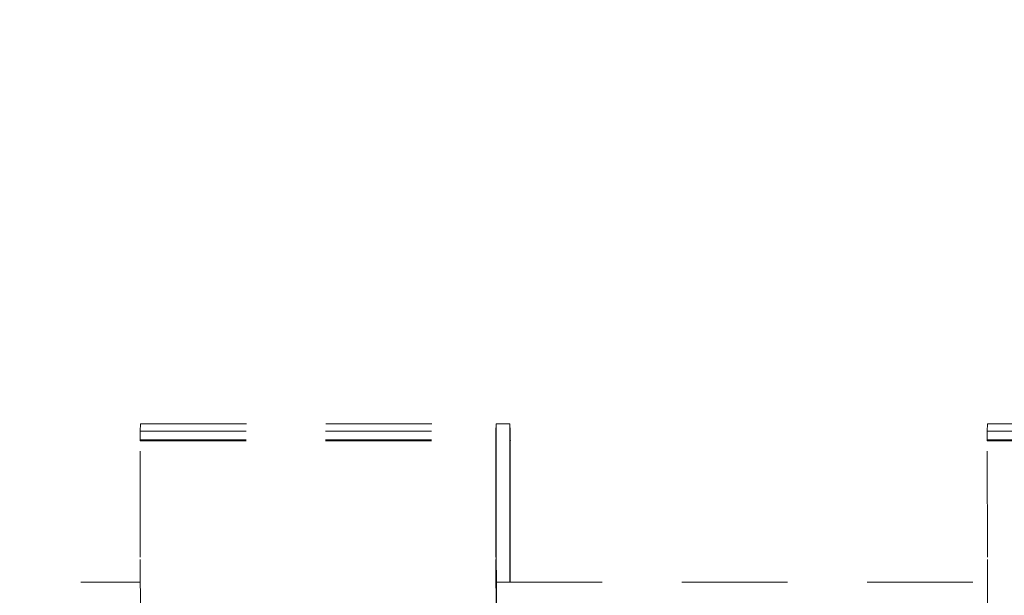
# Model space of a CAD drawing. Header units: millimetres. Extents: x 17009 to 157603, y -19950 to 21829.
# Tile 83 of 208: x 35697 to 36627, y 17568 to 18111. Entities that reach past the tile are written whole.
import ezdxf

# ---------------------------------------------------------------- set-up
doc = ezdxf.new("R2010")
doc.units = ezdxf.units.MM
doc.header["$MEASUREMENT"] = 0
doc.linetypes.add('! STR Pointille', pattern=[175, 100, -75])
doc.layers.add('05-INF _ COTATIONS.ARCHI', color=7, linetype='Continuous')
doc.layers.add('06-REP _ EQUIP MOBI _ hors marché.ARCHI', color=7, linetype='Continuous')
doc.styles.add('STYLE_GENERE_1', font='arial.ttf')
doc.dimstyles.new('STYLE_GENERE__1', dxfattribs={"dimtxt": 150, "dimasz": 114, "dimexe": 0.18, "dimexo": 400, "dimgap": 0, "dimtad": 1, "dimlfac": 0.001, "dimzin": 0, "dimdsep": 46, "dimtxsty": 'STYLE_GENERE_1', "dimblk": 'ARROWHEAD_2', "dimblk1": 'ARROWHEAD_2', "dimblk2": 'ARROWHEAD_2', "dimcen": 0.09, "dimclrd": 8, "dimclre": 8, "dimclrt": 8, "dimazin": 0, "dimtfac": 1, "dimtdec": 4, "dimtmove": 0, "dimatfit": 3, "dimfxl": 0, "dimtolj": 1, "dimtzin": 0, "dimarcsym": 0})

# ---------------------------------------------------------------- blocks, each defined once
blk = doc.blocks.new('Élément de coupe_601_1')
at = {"layer": '06-REP _ EQUIP MOBI _ hors marché.ARCHI', "color": 252, "linetype": '! STR Pointille', "lineweight": 5}
for p, q in [((35579.7, 17580), (35810.82, 17580)), ((36147.02, 17580), (36610.75, 17580))]:
    blk.add_line(p, q, dxfattribs=at)
blk = doc.blocks.new('Élément de coupe_612_1')
at = {"layer": '06-REP _ EQUIP MOBI _ hors marché.ARCHI', "color": 252, "linetype": '! STR Pointille', "lineweight": 5}
for p, q in [((36146.79, 17729.59), (36159.88, 17729.59)), ((36159.88, 17729.59), (36159.7, 17635.84)), ((36160.13, 17722.7), (36159.88, 17729.59)), ((36159.95, 17627.05), (36160.13, 17722.7)), ((36160.15, 17714.34), (36159.96, 17604.63)), ((36160.01, 17603.57), (36160.21, 17713.51)), ((36160.21, 17713.51), (36160.15, 17714.34)), ((36159.7, 17635.84), (36159.65, 17580)), ((36159.91, 17580), (36159.95, 17627.05)), ((36159.96, 17604.63), (36159.94, 17580)), ((36160, 17580), (36160.01, 17603.57))]:
    blk.add_line(p, q, dxfattribs=at)
blk = doc.blocks.new('Élément de coupe_618_1')
at = {"layer": '06-REP _ EQUIP MOBI _ hors marché.ARCHI', "color": 252, "linetype": '! STR Pointille', "lineweight": 5}
for p, q in [((36610.62, 17722.7), (36610.87, 17729.59)), ((36610.63, 17714.34), (36610.62, 17722.7)), ((36610.62, 17722.7), (36946.47, 17722.7)), ((36610.87, 17729.59), (36946.73, 17729.59)), ((36610.54, 17713.51), (36610.6, 17714.34)), ((36610.74, 17603.57), (36610.54, 17713.51)), ((36610.54, 17713.51), (36946.4, 17713.51)), ((36610.6, 17714.34), (36946.45, 17714.34)), ((36610.82, 17501.23), (36610.74, 17603.57))]:
    blk.add_line(p, q, dxfattribs=at)
blk = doc.blocks.new('Élément de coupe_620_1')
at = {"layer": '06-REP _ EQUIP MOBI _ hors marché.ARCHI', "color": 252, "linetype": '! STR Pointille', "lineweight": 5}
for p, q in [((35810.68, 17722.7), (35810.94, 17729.59)), ((35810.7, 17714.34), (35810.68, 17722.7)), ((35810.68, 17722.7), (36146.54, 17722.7)), ((35810.94, 17729.59), (36146.79, 17729.59)), ((36146.54, 17722.7), (36146.79, 17729.59)), ((36146.72, 17627.05), (36146.54, 17722.7)), ((36146.79, 17729.59), (36146.97, 17635.84)), ((35810.61, 17713.51), (35810.66, 17714.34)), ((35810.8, 17603.57), (35810.61, 17713.51)), ((35810.61, 17713.51), (36146.47, 17713.51)), ((35810.66, 17714.34), (36146.52, 17714.34)), ((36146.47, 17713.51), (36146.52, 17714.34)), ((36146.66, 17603.57), (36146.47, 17713.51)), ((36146.52, 17714.34), (36146.71, 17604.63)), ((36146.97, 17635.84), (36147.08, 17511.98)), ((36146.83, 17503.98), (36146.72, 17627.05)), ((35810.88, 17501.23), (35810.8, 17603.57)), ((36146.74, 17501.23), (36146.66, 17603.57)), ((36146.71, 17604.63), (36146.79, 17502.82))]:
    blk.add_line(p, q, dxfattribs=at)
blk = doc.blocks.new('*D1241')
at = {"layer": '05-INF _ COTATIONS.ARCHI', "color": 8, "linetype": 'Continuous', "lineweight": 5}
for p, q in [((31634.59, 19710), (31634.59, 19783.35)), ((31709.59, 19666.7), (31559.59, 19753.3)), ((32034.59, 19710), (31522.09, 19710)), ((31634.59, 16818.6), (31634.59, 19710)), ((31559.59, 16861.9), (31709.59, 16775.3)), ((32034.59, 16818.6), (31522.09, 16818.6)), ((31634.59, 16745.25), (31634.59, 16818.6))]:
    blk.add_line(p, q, dxfattribs=at)
at = {"layer": '05-INF _ COTATIONS.ARCHI', "color": 8, "lineweight": 5, "insert": (31604.59, 18064.11), "char_height": 150, "attachment_point": 7, "rotation": 90, "style": 'STYLE_GENERE_1'}
blk.add_mtext('\\A1;{\\pql;\\fArial|b0|i0|c0|p0;\\W1.000000;2,89}', dxfattribs=at)
blk = doc.blocks.new('ARROWHEAD_2')
at = {"color": 0, "linetype": 'Continuous', "lineweight": 0}
for p, q in [((-0.3781, -0.655), (0.3781, 0.655)), ((0, 0), (-1, 0))]:
    blk.add_line(p, q, dxfattribs=at)
blk = doc.blocks.new('*D1242')
at = {"layer": '05-INF _ COTATIONS.ARCHI', "color": 8, "linetype": 'Continuous', "lineweight": 5}
for p, q in [((33119.84, 19430), (33119.84, 19503.35)), ((33194.84, 19386.7), (33044.84, 19473.3)), ((33519.84, 19430), (33007.34, 19430)), ((33119.84, 16818.6), (33119.84, 19430)), ((33044.84, 16861.9), (33194.84, 16775.3)), ((33232.34, 16818.6), (32719.84, 16818.6)), ((33119.84, 16745.25), (33119.84, 16818.6))]:
    blk.add_line(p, q, dxfattribs=at)
at = {"layer": '05-INF _ COTATIONS.ARCHI', "color": 8, "lineweight": 5, "insert": (33089.84, 17924.11), "char_height": 150, "attachment_point": 7, "rotation": 90, "style": 'STYLE_GENERE_1'}
blk.add_mtext('\\A1;{\\pql;\\fArial|b0|i0|c0|p0;\\W1.000000;2,61}', dxfattribs=at)

msp = doc.modelspace()

# ---------------------------------------------------------------- block references
at = {"layer": '06-REP _ EQUIP MOBI _ hors marché.ARCHI', "lineweight": 0}
for name in ['Élément de coupe_620_1', 'Élément de coupe_612_1', 'Élément de coupe_618_1', 'Élément de coupe_601_1']:
    msp.add_blockref(name, (0, 0), dxfattribs=at)

# ---------------------------------------------------------------- dimensions: what is measured, and where the dimension line sits
at = {"layer": '05-INF _ COTATIONS.ARCHI', "color": 8, "linetype": 'Continuous', "lineweight": 5}
for base, p1, p2, picture, middle in [((31634.589, 19710), (31637.004, 16818.6), (53074.251, 19710), '*D1241', (31529.589, 18258.297)), ((33119.844, 19430), (33113.307, 16818.6), (53548.907, 19430), '*D1242', (33014.844, 18118.297))]:
    dim = msp.add_linear_dim(base=base, p1=p1, p2=p2, angle=90, dimstyle='STYLE_GENERE__1', dxfattribs=at)
    dim.commit()
    dim.dimension.update_dxf_attribs({"geometry": picture, "text_midpoint": middle, "dimtype": 160, "text_rotation": 90})

doc.saveas('drawing.dxf')
